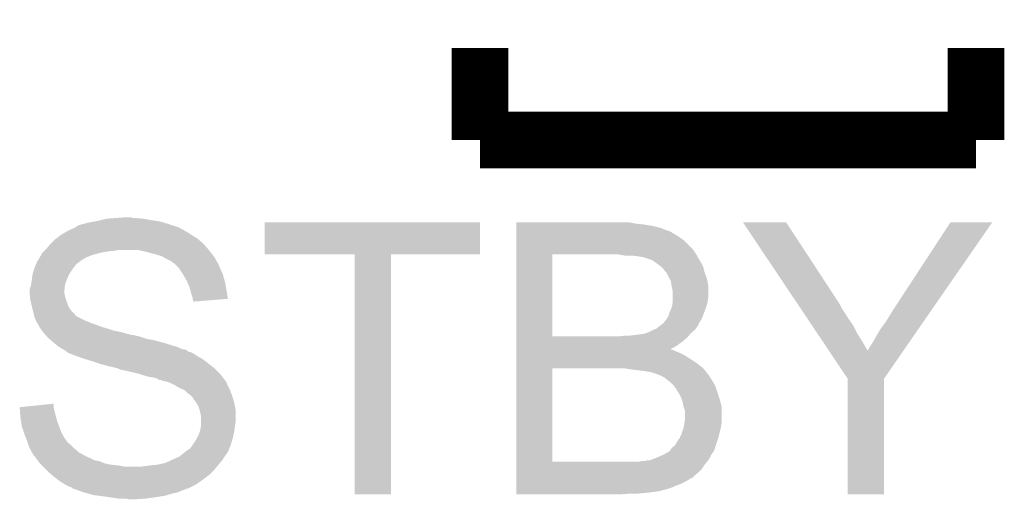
# Model space of a CAD drawing. Extents: x -4.2 to 27.1, y -3.9 to 55.1.
# Tile 7 of 37: x 3.3 to 6.8, y 6.2 to 7.9. Entities that reach past the tile are written whole.
import ezdxf

# ---------------------------------------------------------------- set-up
doc = ezdxf.new("R2010")
doc.units = 0
doc.layers.add('MCP2517FD_CLICK_GTO', color=14, linetype='CONTINUOUS')

msp = doc.modelspace()

# ---------------------------------------------------------------- linework, layer by layer
at = {"layer": 'MCP2517FD_CLICK_GTO', "const_width": 0.2032}
for points in [[(4.953, 7.493), (4.953, 7.8232)], [(6.731, 7.493), (6.731, 7.8232)], [(4.953, 7.493), (6.731, 7.493)]]:
    msp.add_lwpolyline(points, dxfattribs=at)
at = {"layer": 'MCP2517FD_CLICK_GTO'}
for points in [[(3.56743, 7.2009), (3.5814, 7.20344), (3.807462, 7.2009), (3.790952, 7.20344)], [(3.5814, 7.20344), (3.59156, 7.20598), (3.790952, 7.20344), (3.77444, 7.20598)], [(3.59156, 7.20598), (3.611882, 7.21106), (3.77444, 7.20598), (3.7465, 7.21106)], [(3.611882, 7.21106), (3.6449, 7.2136), (3.7465, 7.21106), (3.71856, 7.2136)], [(3.6449, 7.2136), (3.68043, 7.216138), (3.708404, 7.2136), (3.700782, 7.216138)], [(3.68043, 7.216138), (3.680458, 7.21614), (3.700782, 7.216138), (3.680458, 7.21614)], [(3.470488, 7.16534), (3.474722, 7.16788), (3.8989, 7.16534), (3.894666, 7.16788)], [(3.474722, 7.16788), (3.485894, 7.17296), (3.894666, 7.16788), (3.886198, 7.17296)], [(3.485894, 7.17296), (3.497064, 7.178038), (3.886198, 7.17296), (3.876044, 7.178038)], [(3.497064, 7.178038), (3.502642, 7.180574), (3.876044, 7.178038), (3.873506, 7.180574)], [(3.502642, 7.180574), (3.502654, 7.18058), (3.873506, 7.180574), (3.870964, 7.18058)], [(3.502654, 7.18058), (3.50266, 7.180582), (3.870964, 7.18058), (3.870958, 7.180582)], [(3.50266, 7.180582), (3.505204, 7.183122), (3.870958, 7.180582), (3.863338, 7.183122)], [(3.505204, 7.183122), (3.515362, 7.1882), (3.863338, 7.183122), (3.848102, 7.1882)], [(3.515362, 7.1882), (3.52298, 7.190738), (3.848102, 7.1882), (3.840488, 7.190738)], [(3.52298, 7.190738), (3.522986, 7.19074), (3.840488, 7.190738), (3.84048, 7.19074)], [(3.522986, 7.19074), (3.55346, 7.19836), (3.84048, 7.19074), (3.815718, 7.19836)], [(3.55346, 7.19836), (3.56743, 7.2009), (3.815718, 7.19836), (3.807462, 7.2009)], [(4.18084, 7.084082), (4.18086, 7.198338), (4.952978, 7.084082), (4.953, 7.198338)], [(4.18086, 7.198338), (4.180862, 7.19836), (4.953, 7.198338), (4.180862, 7.19836)], [(5.08256, 7.19328), (5.082562, 7.19836), (5.5118, 7.19328), (5.486402, 7.19836)], [(5.08256, 7.19074), (5.08256, 7.19328), (5.53974, 7.19074), (5.5118, 7.19328)], [(5.08256, 7.18566), (5.08256, 7.19074), (5.57022, 7.18566), (5.53974, 7.19074)], [(5.08256, 7.178038), (5.08256, 7.18566), (5.600702, 7.178038), (5.57022, 7.18566)], [(5.08256, 7.16788), (5.08256, 7.178038), (5.626104, 7.16788), (5.600702, 7.178038)], [(5.08256, 7.167878), (5.08256, 7.16788), (5.628644, 7.167878), (5.626104, 7.16788)], [(5.08256, 7.1628), (5.08256, 7.167878), (5.638798, 7.1628), (5.628644, 7.167878)], [(5.895386, 7.19835), (5.89538, 7.198356), (6.050284, 7.19835), (5.89538, 7.198356)], [(6.092676, 6.903716), (5.895386, 7.19835), (6.24332, 6.903716), (6.050284, 7.19835)], [(6.4516, 6.91134), (6.639546, 7.198324), (6.590714, 6.91134), (6.789396, 7.198324)], [(6.639546, 7.198324), (6.63957, 7.19836), (6.789396, 7.198324), (6.63957, 7.19836)], [(3.41376, 7.12216), (3.426462, 7.13486), (3.95986, 7.12216), (3.945348, 7.13486)], [(3.426462, 7.13486), (3.432992, 7.13994), (3.945348, 7.13486), (3.939542, 7.13994)], [(3.432992, 7.13994), (3.449322, 7.152642), (3.939542, 7.13994), (3.919218, 7.152642)], [(3.449322, 7.152642), (3.470488, 7.16534), (3.919218, 7.152642), (3.8989, 7.16534)], [(5.082558, 7.0993), (5.08256, 7.134858), (5.71754, 7.0993), (5.681982, 7.134858)], [(5.08256, 7.147562), (5.08256, 7.1628), (5.6642, 7.147562), (5.638798, 7.1628)], [(5.08256, 7.134858), (5.08256, 7.147562), (5.681982, 7.134858), (5.6642, 7.147562)], [(3.38836, 7.09422), (3.3909, 7.09676), (3.6195, 7.09422), (3.644902, 7.09676)], [(3.3909, 7.09676), (3.39344, 7.0993), (3.644902, 7.09676), (3.657598, 7.0993)], [(3.39344, 7.0993), (3.393442, 7.099302), (3.98018, 7.0993), (3.980178, 7.099302)], [(3.393442, 7.099302), (3.39852, 7.10438), (3.980178, 7.099302), (3.975666, 7.10438)], [(3.39852, 7.10438), (3.411218, 7.119618), (3.975666, 7.10438), (3.96212, 7.119618)], [(3.411218, 7.119618), (3.41376, 7.12216), (3.96212, 7.119618), (3.95986, 7.12216)], [(3.7592, 7.09168), (3.726178, 7.0993), (3.986106, 7.09168), (3.98018, 7.0993)], [(5.082558, 7.08406), (5.082558, 7.0993), (5.7277, 7.08406), (5.71754, 7.0993)], [(3.3655, 7.05866), (3.368546, 7.06374), (3.518748, 7.05866), (3.52552, 7.06374)], [(3.368546, 7.06374), (3.373118, 7.07136), (3.52552, 7.06374), (3.538218, 7.07136)], [(3.373118, 7.07136), (3.379212, 7.08152), (3.538218, 7.07136), (3.563618, 7.08152)], [(3.379212, 7.08152), (3.38074, 7.084064), (3.563618, 7.08152), (3.572946, 7.084064)], [(3.38074, 7.084064), (3.380746, 7.086606), (3.572946, 7.084064), (3.582268, 7.086606)], [(3.380746, 7.086606), (3.38328, 7.08914), (3.582268, 7.086606), (3.59156, 7.08914)], [(3.38328, 7.08914), (3.38836, 7.09422), (3.59156, 7.08914), (3.6195, 7.09422)], [(3.78714, 7.08406), (3.7592, 7.09168), (3.992032, 7.08406), (3.986106, 7.09168)], [(3.812538, 7.076442), (3.78714, 7.08406), (3.997956, 7.076442), (3.992032, 7.08406)], [(3.81255, 7.076436), (3.812538, 7.076442), (3.99796, 7.076436), (3.997956, 7.076442)], [(3.816988, 7.0739), (3.81255, 7.076436), (3.997982, 7.0739), (3.99796, 7.076436)], [(3.817012, 7.073886), (3.816988, 7.0739), (4.000506, 7.073886), (3.997982, 7.0739)], [(3.830322, 7.06628), (3.817012, 7.073886), (4.004312, 7.06628), (4.000506, 7.073886)], [(3.835398, 7.063742), (3.830322, 7.06628), (4.00558, 7.063742), (4.004312, 7.06628)], [(3.845556, 7.058662), (3.835398, 7.063742), (4.008628, 7.058662), (4.00558, 7.063742)], [(4.503398, 7.08406), (4.18084, 7.084082), (4.952978, 7.08406), (4.952978, 7.084082)], [(4.5034, 7.084038), (4.503398, 7.08406), (4.63296, 7.084038), (4.952978, 7.08406)], [(4.50342, 6.223022), (4.5034, 7.084038), (4.632938, 6.223022), (4.63296, 7.084038)], [(5.082552, 6.789442), (5.082558, 7.08406), (5.21208, 6.789442), (5.212102, 7.08406)], [(5.473702, 7.07898), (5.443222, 7.08406), (5.731086, 7.07898), (5.7277, 7.08406)], [(5.51942, 7.07644), (5.4991, 7.07898), (5.732778, 7.07644), (5.731086, 7.07898)], [(5.519444, 7.076436), (5.51942, 7.07644), (5.73278, 7.076436), (5.732778, 7.07644)], [(5.53466, 7.0739), (5.519444, 7.076436), (5.732784, 7.0739), (5.73278, 7.076436)], [(5.534684, 7.073894), (5.53466, 7.0739), (5.732784, 7.073894), (5.732784, 7.0739)], [(5.544818, 7.07136), (5.534684, 7.073894), (5.734474, 7.07136), (5.732784, 7.073894)], [(5.560052, 7.066282), (5.544818, 7.07136), (5.73786, 7.066282), (5.734474, 7.07136)], [(5.567684, 7.063738), (5.560052, 7.066282), (5.739388, 7.063738), (5.73786, 7.066282)], [(5.58292, 7.05358), (5.567684, 7.063738), (5.74548, 7.05358), (5.739388, 7.063738)], [(3.34848, 7.01294), (3.353052, 7.02818), (3.4798, 7.01294), (3.48996, 7.02818)], [(3.353052, 7.02818), (3.35534, 7.035802), (3.48996, 7.02818), (3.495676, 7.035802)], [(3.35534, 7.035802), (3.360982, 7.048498), (3.495676, 7.035802), (3.505198, 7.048498)], [(3.360982, 7.048498), (3.363242, 7.05358), (3.505198, 7.048498), (3.51282, 7.05358)], [(3.363242, 7.05358), (3.36437, 7.056118), (3.51282, 7.05358), (3.51536, 7.056118)], [(3.36437, 7.056118), (3.3655, 7.05866), (3.51536, 7.056118), (3.518748, 7.05866)], [(3.85064, 7.053582), (3.845556, 7.058662), (4.011676, 7.053582), (4.008628, 7.058662)], [(3.855716, 7.051042), (3.85064, 7.053582), (4.013198, 7.051042), (4.011676, 7.053582)], [(3.855722, 7.051038), (3.855716, 7.051042), (4.0132, 7.051038), (4.013198, 7.051042)], [(3.873498, 7.033262), (3.855722, 7.051038), (4.02082, 7.033262), (4.0132, 7.051038)], [(3.8735, 7.03326), (3.873498, 7.033262), (4.02082, 7.03326), (4.02082, 7.033262)], [(3.88874, 7.0104), (3.8735, 7.03326), (4.030982, 7.0104), (4.02082, 7.03326)], [(5.60324, 7.038338), (5.58292, 7.05358), (5.753102, 7.038338), (5.74548, 7.05358)], [(5.61086, 7.03072), (5.60324, 7.038338), (5.755008, 7.03072), (5.753102, 7.038338)], [(5.615942, 7.023098), (5.61086, 7.03072), (5.756912, 7.023098), (5.755008, 7.03072)], [(3.34518, 6.99008), (3.345814, 6.99516), (3.470274, 6.99008), (3.47218, 6.99516)], [(3.345814, 6.99516), (3.34772, 7.010402), (3.47218, 6.99516), (3.478712, 7.010402)], [(3.34772, 7.010402), (3.34848, 7.01294), (3.478712, 7.010402), (3.4798, 7.01294)], [(3.90144, 6.98754), (3.88874, 7.0104), (4.037216, 6.98754), (4.030982, 7.0104)], [(5.621022, 7.018018), (5.615942, 7.023098), (5.758182, 7.018018), (5.756912, 7.023098)], [(5.621022, 7.018016), (5.621022, 7.018018), (5.758184, 7.018016), (5.758182, 7.018018)], [(5.62864, 7.002782), (5.621022, 7.018016), (5.763896, 7.002782), (5.758184, 7.018016)], [(5.63169, 6.997698), (5.62864, 7.002782), (5.7658, 6.997698), (5.763896, 7.002782)], [(5.63626, 6.990078), (5.63169, 6.997698), (5.767324, 6.990078), (5.7658, 6.997698)], [(3.33756, 6.951978), (3.337562, 6.957062), (3.46202, 6.951978), (3.462584, 6.957062)], [(3.337562, 6.957062), (3.34264, 6.972302), (3.462584, 6.957062), (3.464278, 6.972302)], [(3.34264, 6.972302), (3.343002, 6.974838), (3.464278, 6.972302), (3.46456, 6.974838)], [(3.343002, 6.974838), (3.34518, 6.99008), (3.46456, 6.974838), (3.470274, 6.99008)], [(3.903698, 6.982462), (3.90144, 6.98754), (4.0386, 6.982462), (4.037216, 6.98754)], [(3.9116, 6.964682), (3.903698, 6.982462), (4.041834, 6.964682), (4.0386, 6.982462)], [(3.914142, 6.95452), (3.9116, 6.964682), (4.04368, 6.95452), (4.041834, 6.964682)], [(5.6388, 6.97484), (5.63626, 6.990078), (5.770372, 6.97484), (5.767324, 6.990078)], [(5.63931, 6.972298), (5.6388, 6.97484), (5.77088, 6.972298), (5.770372, 6.97484)], [(5.64388, 6.949438), (5.63931, 6.972298), (5.77088, 6.949438), (5.77088, 6.972298)], [(3.33756, 6.944362), (3.33756, 6.951978), (3.46202, 6.944362), (3.46202, 6.951978)], [(3.337562, 6.944358), (3.33756, 6.944362), (3.46202, 6.944358), (3.46202, 6.944362)], [(3.339818, 6.924042), (3.337562, 6.944358), (3.4671, 6.924042), (3.46202, 6.944358)], [(3.3401, 6.921502), (3.339818, 6.924042), (3.467948, 6.921502), (3.4671, 6.924042)], [(3.342924, 6.9088), (3.3401, 6.921502), (3.47218, 6.9088), (3.467948, 6.921502)], [(3.916682, 6.94436), (3.914142, 6.95452), (4.045366, 6.94436), (4.04368, 6.95452)], [(3.921758, 6.929122), (3.916682, 6.94436), (4.047894, 6.929122), (4.045366, 6.94436)], [(3.92176, 6.924038), (3.921758, 6.929122), (4.048736, 6.924038), (4.047894, 6.929122)], [(3.92176, 6.921506), (3.92176, 6.924038), (4.017644, 6.921506), (4.048736, 6.924038)], [(3.924294, 6.918966), (3.92176, 6.921506), (3.986456, 6.918966), (4.017644, 6.921506)], [(5.64388, 6.926578), (5.64388, 6.949438), (5.77088, 6.926578), (5.77088, 6.949438)], [(5.64388, 6.913878), (5.64388, 6.926578), (5.768762, 6.913878), (5.77088, 6.926578)], [(3.34518, 6.89864), (3.342924, 6.9088), (3.476246, 6.89864), (3.47218, 6.9088)], [(3.345816, 6.896098), (3.34518, 6.89864), (3.477262, 6.896098), (3.476246, 6.89864)], [(3.349626, 6.880858), (3.345816, 6.896098), (3.487422, 6.880858), (3.477262, 6.896098)], [(3.9243, 6.913904), (3.924294, 6.918966), (3.9243, 6.913904), (3.986456, 6.918966)], [(5.63626, 6.8834), (5.639644, 6.89356), (5.759448, 6.8834), (5.76326, 6.89356)], [(5.639644, 6.89356), (5.641338, 6.898638), (5.76326, 6.89356), (5.76471, 6.898638)], [(5.641338, 6.898638), (5.643456, 6.911338), (5.76471, 6.898638), (5.76834, 6.911338)], [(5.643456, 6.911338), (5.64388, 6.913878), (5.76834, 6.911338), (5.768762, 6.913878)], [(6.09438, 6.901174), (6.092676, 6.903716), (6.243326, 6.901174), (6.24332, 6.903716)], [(6.096078, 6.898636), (6.09438, 6.901174), (6.245862, 6.898636), (6.243326, 6.901174)], [(6.10288, 6.888478), (6.096078, 6.898636), (6.250942, 6.888478), (6.245862, 6.898636)], [(6.113084, 6.87324), (6.10288, 6.888478), (6.2611, 6.87324), (6.250942, 6.888478)], [(6.42874, 6.87578), (6.4516, 6.91134), (6.566096, 6.87578), (6.590714, 6.91134)], [(3.352802, 6.868154), (3.349626, 6.880858), (3.50012, 6.868154), (3.487422, 6.880858)], [(3.353438, 6.865616), (3.352802, 6.868154), (3.500128, 6.865616), (3.50012, 6.868154)], [(3.354706, 6.86054), (3.353438, 6.865616), (3.507742, 6.86054), (3.500128, 6.865616)], [(3.35534, 6.858002), (3.354706, 6.86054), (3.512818, 6.858002), (3.507742, 6.86054)], [(3.36042, 6.8453), (3.35534, 6.858002), (3.53822, 6.8453), (3.512818, 6.858002)], [(5.61848, 6.847838), (5.621018, 6.85038), (5.744842, 6.847838), (5.746432, 6.85038)], [(5.621018, 6.85038), (5.622288, 6.852918), (5.746432, 6.85038), (5.748018, 6.852918)], [(5.622288, 6.852918), (5.62356, 6.855458), (5.748018, 6.852918), (5.74897, 6.855458)], [(5.62356, 6.855458), (5.628638, 6.863076), (5.74897, 6.855458), (5.751826, 6.863076)], [(5.628638, 6.863076), (5.631178, 6.873238), (5.751826, 6.863076), (5.755638, 6.873238)], [(5.631178, 6.873238), (5.63626, 6.8834), (5.755638, 6.873238), (5.759448, 6.8834)], [(6.12669, 6.852922), (6.113084, 6.87324), (6.2738, 6.852922), (6.2611, 6.87324)], [(6.1437, 6.827518), (6.12669, 6.852922), (6.29158, 6.827518), (6.2738, 6.852922)], [(6.40842, 6.84276), (6.42874, 6.87578), (6.543236, 6.84276), (6.566096, 6.87578)], [(3.36042, 6.845298), (3.36042, 6.8453), (3.538226, 6.845298), (3.53822, 6.8453)], [(3.366516, 6.83514), (3.36042, 6.845298), (3.563618, 6.83514), (3.538226, 6.845298)], [(3.36804, 6.832598), (3.366516, 6.83514), (3.571246, 6.832598), (3.563618, 6.83514)], [(3.36931, 6.83006), (3.36804, 6.832598), (3.57886, 6.83006), (3.571246, 6.832598)], [(3.37312, 6.822442), (3.36931, 6.83006), (3.599178, 6.822442), (3.57886, 6.83006)], [(3.37675, 6.81736), (3.37312, 6.822442), (3.61696, 6.81736), (3.599178, 6.822442)], [(3.382192, 6.80974), (3.37675, 6.81736), (3.639822, 6.80974), (3.61696, 6.81736)], [(5.57276, 6.81228), (5.585458, 6.81736), (5.722618, 6.81228), (5.726428, 6.81736)], [(5.585458, 6.81736), (5.591808, 6.82244), (5.726428, 6.81736), (5.73024, 6.82244)], [(5.591808, 6.82244), (5.601326, 6.830054), (5.73024, 6.82244), (5.735316, 6.830054)], [(5.601326, 6.830054), (5.604504, 6.832596), (5.735316, 6.830054), (5.73532, 6.832596)], [(5.604504, 6.832596), (5.610858, 6.837678), (5.73532, 6.832596), (5.738494, 6.837678)], [(5.610858, 6.837678), (5.61848, 6.847838), (5.738494, 6.837678), (5.744842, 6.847838)], [(6.164108, 6.79704), (6.1437, 6.827518), (6.306822, 6.79704), (6.29158, 6.827518)], [(6.37286, 6.78942), (6.388098, 6.814818), (6.506308, 6.78942), (6.523892, 6.814818)], [(6.388098, 6.814818), (6.40842, 6.84276), (6.523892, 6.814818), (6.543236, 6.84276)], [(3.38582, 6.80466), (3.382192, 6.80974), (3.66522, 6.80466), (3.639822, 6.80974)], [(3.38582, 6.804658), (3.38582, 6.80466), (3.665228, 6.804658), (3.66522, 6.80466)], [(3.392486, 6.79704), (3.38582, 6.804658), (3.693162, 6.79704), (3.665228, 6.804658)], [(3.392488, 6.797038), (3.392486, 6.79704), (3.695704, 6.797038), (3.693162, 6.79704)], [(3.39471, 6.7945), (3.392488, 6.797038), (3.700784, 6.7945), (3.695704, 6.797038)], [(3.396932, 6.79196), (3.39471, 6.7945), (3.71856, 6.79196), (3.708402, 6.7945)], [(3.399156, 6.789418), (3.396932, 6.79196), (3.73126, 6.789418), (3.71856, 6.79196)], [(3.403598, 6.78434), (3.399156, 6.789418), (3.746498, 6.78434), (3.73126, 6.789418)], [(3.409526, 6.77926), (3.403598, 6.78434), (3.761742, 6.77926), (3.746498, 6.78434)], [(3.41249, 6.77672), (3.409526, 6.77926), (3.779522, 6.77672), (3.761742, 6.77926)], [(5.082552, 6.78942), (5.082552, 6.789442), (5.450838, 6.78942), (5.21208, 6.789442)], [(5.082552, 6.786878), (5.082552, 6.78942), (5.69722, 6.786878), (5.699336, 6.78942)], [(5.082552, 6.77164), (5.082552, 6.786878), (5.679442, 6.77164), (5.69722, 6.786878)], [(5.450838, 6.78942), (5.47116, 6.79196), (5.699336, 6.78942), (5.701454, 6.79196)], [(5.488938, 6.79196), (5.52958, 6.79704), (5.701454, 6.79196), (5.705686, 6.79704)], [(5.52958, 6.79704), (5.544816, 6.799578), (5.705686, 6.79704), (5.7078, 6.799578)], [(5.544816, 6.799578), (5.547354, 6.802114), (5.7078, 6.799578), (5.709914, 6.802114)], [(5.547354, 6.802114), (5.550742, 6.802118), (5.709914, 6.802114), (5.709918, 6.802118)], [(5.550742, 6.802118), (5.552436, 6.80212), (5.709918, 6.802118), (5.70992, 6.80212)], [(5.552436, 6.80212), (5.572754, 6.812278), (5.70992, 6.80212), (5.722618, 6.812278)], [(5.572754, 6.812278), (5.57276, 6.81228), (5.722618, 6.812278), (5.722618, 6.81228)], [(6.182818, 6.7691), (6.164108, 6.79704), (6.3246, 6.7691), (6.306822, 6.79704)], [(6.360158, 6.766558), (6.37286, 6.78942), (6.490482, 6.766558), (6.506308, 6.78942)], [(3.42138, 6.7691), (3.41249, 6.77672), (3.808096, 6.7691), (3.779522, 6.77672)], [(3.424428, 6.76656), (3.42138, 6.7691), (3.81762, 6.76656), (3.808096, 6.7691)], [(3.43662, 6.7564), (3.424428, 6.76656), (3.85064, 6.7564), (3.81762, 6.76656)], [(3.44424, 6.75132), (3.43662, 6.7564), (3.86842, 6.75132), (3.85064, 6.7564)], [(3.45186, 6.746238), (3.44424, 6.75132), (3.878586, 6.746238), (3.86842, 6.75132)], [(3.456092, 6.7437), (3.45186, 6.746238), (3.883662, 6.7437), (3.878586, 6.746238)], [(3.460332, 6.741158), (3.456092, 6.7437), (3.898904, 6.741158), (3.883662, 6.7437)], [(5.08255, 6.74368), (5.082552, 6.756398), (5.63628, 6.74368), (5.65912, 6.756398)], [(5.08255, 6.74116), (5.08255, 6.74368), (5.638806, 6.74116), (5.63628, 6.74368)], [(5.082552, 6.756398), (5.082552, 6.77164), (5.65912, 6.756398), (5.679442, 6.77164)], [(6.203214, 6.73864), (6.182818, 6.7691), (6.3424, 6.73864), (6.3246, 6.7691)], [(6.344922, 6.741164), (6.350002, 6.751322), (6.472902, 6.741164), (6.479934, 6.751322)], [(6.350002, 6.751322), (6.360158, 6.766558), (6.479934, 6.751322), (6.490482, 6.766558)], [(3.464562, 6.73862), (3.460332, 6.741158), (3.90229, 6.73862), (3.898904, 6.741158)], [(3.47218, 6.73354), (3.464562, 6.73862), (3.909064, 6.73354), (3.90229, 6.73862)], [(3.472184, 6.733538), (3.47218, 6.73354), (3.914144, 6.733538), (3.909064, 6.73354)], [(3.47472, 6.731004), (3.472184, 6.733538), (3.919212, 6.731004), (3.914144, 6.733538)], [(3.481084, 6.728458), (3.47472, 6.731004), (3.924302, 6.728458), (3.919212, 6.731004)], [(3.50012, 6.72084), (3.481084, 6.728458), (3.935732, 6.72084), (3.924302, 6.728458)], [(3.5071, 6.718302), (3.50012, 6.72084), (3.939538, 6.718302), (3.935732, 6.72084)], [(3.52806, 6.710678), (3.5071, 6.718302), (3.95288, 6.710678), (3.939538, 6.718302)], [(3.536312, 6.70814), (3.52806, 6.710678), (3.95732, 6.70814), (3.95288, 6.710678)], [(3.56108, 6.70052), (3.536312, 6.70814), (3.96748, 6.70052), (3.95732, 6.70814)], [(5.08255, 6.741158), (5.08255, 6.74116), (5.643884, 6.741158), (5.638806, 6.74116)], [(5.08255, 6.73862), (5.08255, 6.741158), (5.64896, 6.73862), (5.643884, 6.741158)], [(5.08255, 6.731), (5.08255, 6.73862), (5.66674, 6.731), (5.64896, 6.73862)], [(5.08255, 6.72084), (5.08255, 6.731), (5.687058, 6.72084), (5.66674, 6.731)], [(5.08255, 6.70814), (5.08255, 6.72084), (5.70738, 6.70814), (5.687058, 6.72084)], [(5.08255, 6.6929), (5.08255, 6.70814), (5.73024, 6.6929), (5.70738, 6.70814)], [(6.271256, 6.637026), (6.203214, 6.73864), (6.400806, 6.637026), (6.471154, 6.73864)], [(6.3424, 6.73864), (6.344922, 6.741164), (6.471154, 6.73864), (6.472902, 6.741164)], [(3.58394, 6.6929), (3.56108, 6.70052), (3.97764, 6.6929), (3.96748, 6.70052)], [(3.59156, 6.69036), (3.58394, 6.6929), (3.980906, 6.69036), (3.97764, 6.6929)], [(3.6195, 6.68274), (3.59156, 6.69036), (3.990702, 6.68274), (3.980906, 6.69036)], [(3.6322, 6.6802), (3.6195, 6.68274), (3.993968, 6.6802), (3.990702, 6.68274)], [(3.652518, 6.675122), (3.6322, 6.6802), (4.000496, 6.675122), (3.993968, 6.6802)], [(3.652526, 6.675118), (3.652518, 6.675122), (4.0005, 6.675118), (4.000496, 6.675122)], [(3.662676, 6.670042), (3.652526, 6.675118), (4.005576, 6.670042), (4.0005, 6.675118)], [(5.082542, 6.339862), (5.08255, 6.67512), (5.21208, 6.339862), (5.212102, 6.67512)], [(5.08255, 6.67512), (5.08255, 6.6929), (5.7531, 6.67512), (5.73024, 6.6929)], [(5.468634, 6.675118), (5.468622, 6.67512), (5.753102, 6.675118), (5.7531, 6.67512)], [(5.499098, 6.67004), (5.468634, 6.675118), (5.757052, 6.67004), (5.753102, 6.675118)], [(3.665218, 6.67004), (3.662676, 6.670042), (4.005578, 6.67004), (4.005576, 6.670042)], [(3.71094, 6.65988), (3.665218, 6.67004), (4.015738, 6.65988), (4.005578, 6.67004)], [(3.73126, 6.654798), (3.71094, 6.65988), (4.02082, 6.654798), (4.015738, 6.65988)], [(3.7465, 6.64972), (3.73126, 6.654798), (4.02463, 6.64972), (4.02082, 6.654798)], [(3.764278, 6.64464), (3.7465, 6.64972), (4.028442, 6.64464), (4.02463, 6.64972)], [(3.77952, 6.6421), (3.764278, 6.64464), (4.030346, 6.6421), (4.028442, 6.64464)], [(3.792218, 6.639562), (3.77952, 6.6421), (4.03225, 6.639562), (4.030346, 6.6421)], [(3.799836, 6.634482), (3.792218, 6.639562), (4.036062, 6.634482), (4.03225, 6.639562)], [(5.52196, 6.6675), (5.499098, 6.67004), (5.759028, 6.6675), (5.757052, 6.67004)], [(5.54228, 6.66496), (5.52196, 6.6675), (5.761004, 6.66496), (5.759028, 6.6675)], [(5.55752, 6.66242), (5.54228, 6.66496), (5.76298, 6.66242), (5.761004, 6.66496)], [(5.570222, 6.659878), (5.55752, 6.66242), (5.764958, 6.659878), (5.76298, 6.66242)], [(5.575304, 6.65734), (5.570222, 6.659878), (5.766932, 6.65734), (5.764958, 6.659878)], [(5.577844, 6.657338), (5.575304, 6.65734), (5.766934, 6.657338), (5.766932, 6.65734)], [(5.591388, 6.65226), (5.577844, 6.657338), (5.770882, 6.65226), (5.766934, 6.657338)], [(5.59816, 6.64972), (5.591388, 6.65226), (5.77342, 6.64972), (5.770882, 6.65226)], [(5.613396, 6.642102), (5.59816, 6.64972), (5.7785, 6.642102), (5.77342, 6.64972)], [(5.6134, 6.6421), (5.613396, 6.642102), (5.778502, 6.6421), (5.7785, 6.642102)], [(5.629276, 6.6294), (5.6134, 6.6421), (5.78612, 6.6294), (5.778502, 6.6421)], [(3.799844, 6.63448), (3.799836, 6.634482), (4.036062, 6.63448), (4.036062, 6.634482)], [(3.809994, 6.63194), (3.799844, 6.63448), (4.0386, 6.63194), (4.036062, 6.63448)], [(3.81, 6.631938), (3.809994, 6.63194), (4.038602, 6.631938), (4.0386, 6.63194)], [(3.81762, 6.629402), (3.81, 6.631938), (4.040292, 6.629402), (4.038602, 6.631938)], [(3.830318, 6.62686), (3.81762, 6.629402), (4.041988, 6.62686), (4.040292, 6.629402)], [(3.835396, 6.624322), (3.830318, 6.62686), (4.04368, 6.624322), (4.041988, 6.62686)], [(3.837936, 6.62432), (3.835396, 6.624322), (4.04368, 6.62432), (4.04368, 6.624322)], [(3.85826, 6.61416), (3.837936, 6.62432), (4.047744, 6.61416), (4.04368, 6.62432)], [(3.862706, 6.61162), (3.85826, 6.61416), (4.04876, 6.61162), (4.047744, 6.61416)], [(3.876038, 6.604), (3.862706, 6.61162), (4.05257, 6.604), (4.04876, 6.61162)], [(3.893816, 6.596382), (3.876038, 6.604), (4.05638, 6.596382), (4.05257, 6.604)], [(5.6388, 6.62178), (5.629276, 6.6294), (5.790474, 6.62178), (5.78612, 6.6294)], [(5.64642, 6.61416), (5.6388, 6.62178), (5.794828, 6.61416), (5.790474, 6.62178)], [(5.648116, 6.611618), (5.64642, 6.61416), (5.79628, 6.611618), (5.794828, 6.61416)], [(5.651502, 6.606538), (5.648116, 6.611618), (5.797974, 6.606538), (5.79628, 6.611618)], [(5.65658, 6.601454), (5.651502, 6.606538), (5.799668, 6.601454), (5.797974, 6.606538)], [(6.271258, 6.637016), (6.271256, 6.637026), (6.4008, 6.637016), (6.400806, 6.637026)], [(6.27126, 6.223022), (6.271258, 6.637016), (6.400778, 6.223022), (6.4008, 6.637016)], [(3.89382, 6.59638), (3.893816, 6.596382), (4.05638, 6.59638), (4.05638, 6.596382)], [(3.90398, 6.586222), (3.89382, 6.59638), (4.06019, 6.586222), (4.05638, 6.59638)], [(3.914138, 6.5786), (3.90398, 6.586222), (4.06305, 6.5786), (4.06019, 6.586222)], [(3.916678, 6.576062), (3.914138, 6.5786), (4.064, 6.576062), (4.06305, 6.5786)], [(3.924294, 6.568446), (3.916678, 6.576062), (4.066286, 6.568446), (4.064, 6.576062)], [(3.9243, 6.565906), (3.924294, 6.568446), (4.067048, 6.565906), (4.066286, 6.568446)], [(5.656584, 6.598914), (5.65658, 6.601454), (5.800516, 6.598914), (5.799668, 6.601454)], [(5.66674, 6.583678), (5.656584, 6.598914), (5.805594, 6.583678), (5.800516, 6.598914)], [(5.67436, 6.568438), (5.66674, 6.583678), (5.810674, 6.568438), (5.805594, 6.583678)], [(5.675208, 6.5659), (5.67436, 6.568438), (5.811518, 6.5659), (5.810674, 6.568438)], [(3.30202, 6.53542), (3.42392, 6.548096), (3.42392, 6.53542), (3.42392, 6.548096)], [(3.302022, 6.535418), (3.30202, 6.53542), (3.42392, 6.535418), (3.42392, 6.53542)], [(3.30292, 6.52272), (3.302022, 6.535418), (3.42646, 6.52272), (3.42392, 6.535418)], [(3.93446, 6.5532), (3.9243, 6.565906), (4.07086, 6.5532), (4.067048, 6.565906)], [(3.935984, 6.550662), (3.93446, 6.5532), (4.07162, 6.550662), (4.07086, 6.5532)], [(3.94208, 6.540502), (3.935984, 6.550662), (4.073652, 6.540502), (4.07162, 6.550662)], [(3.94716, 6.525258), (3.94208, 6.540502), (4.0767, 6.525258), (4.073652, 6.540502)], [(5.67944, 6.5532), (5.675208, 6.5659), (5.814984, 6.5532), (5.811518, 6.5659)], [(5.681982, 6.537958), (5.67944, 6.5532), (5.81914, 6.537958), (5.814984, 6.5532)], [(5.68706, 6.525256), (5.681982, 6.537958), (5.81914, 6.525256), (5.81914, 6.537958)], [(3.30436, 6.5024), (3.30292, 6.52272), (3.43154, 6.5024), (3.42646, 6.52272)], [(3.30454, 6.499858), (3.30436, 6.5024), (3.432268, 6.499858), (3.43154, 6.5024)], [(3.306886, 6.48462), (3.30454, 6.499858), (3.43662, 6.48462), (3.432268, 6.499858)], [(3.9497, 6.5151), (3.94716, 6.525258), (4.0767, 6.5151), (4.0767, 6.525258)], [(3.95224, 6.502402), (3.9497, 6.5151), (4.0767, 6.502402), (4.0767, 6.5151)], [(3.95224, 6.484618), (3.95224, 6.502402), (4.0767, 6.484618), (4.0767, 6.502402)], [(5.68706, 6.4897), (5.68706, 6.525256), (5.81914, 6.4897), (5.81914, 6.525256)], [(3.30962, 6.46684), (3.306886, 6.48462), (3.443288, 6.46684), (3.43662, 6.48462)], [(3.317242, 6.443978), (3.30962, 6.46684), (3.45186, 6.443978), (3.443288, 6.46684)], [(3.9497, 6.45414), (3.952238, 6.46938), (4.072254, 6.45414), (4.07416, 6.46938)], [(3.952238, 6.46938), (3.95224, 6.469382), (4.07416, 6.46938), (4.07416, 6.469382)], [(3.95224, 6.469382), (3.95224, 6.484618), (4.07416, 6.469382), (4.0767, 6.484618)], [(5.681978, 6.459218), (5.682994, 6.4643), (5.815328, 6.459218), (5.8166, 6.4643)], [(5.682994, 6.4643), (5.68452, 6.471922), (5.8166, 6.4643), (5.817688, 6.471922)], [(5.68452, 6.471922), (5.68597, 6.48208), (5.817688, 6.471922), (5.81914, 6.48208)], [(5.68597, 6.48208), (5.68706, 6.4897), (5.81914, 6.48208), (5.81914, 6.4897)], [(3.31978, 6.436358), (3.317242, 6.443978), (3.456216, 6.436358), (3.45186, 6.443978)], [(3.323844, 6.4262), (3.31978, 6.436358), (3.462022, 6.4262), (3.456216, 6.436358)], [(3.324862, 6.423656), (3.323844, 6.4262), (3.464562, 6.423656), (3.462022, 6.4262)], [(3.93446, 6.418582), (3.93827, 6.426202), (4.064254, 6.418582), (4.06654, 6.426202)], [(3.93827, 6.426202), (3.94462, 6.438902), (4.06654, 6.426202), (4.069362, 6.438902)], [(3.94462, 6.438902), (3.948006, 6.449062), (4.069362, 6.438902), (4.07162, 6.449062)], [(3.948006, 6.449062), (3.9497, 6.45414), (4.07162, 6.449062), (4.072254, 6.45414)], [(5.669258, 6.423662), (5.66928, 6.428736), (5.80644, 6.423662), (5.807708, 6.428736)], [(5.66928, 6.428736), (5.674358, 6.436356), (5.807708, 6.428736), (5.809612, 6.436356)], [(5.674358, 6.436356), (5.6769, 6.446518), (5.809612, 6.436356), (5.812154, 6.446518)], [(5.6769, 6.446518), (5.681978, 6.459218), (5.812154, 6.446518), (5.815328, 6.459218)], [(3.326892, 6.41858), (3.324862, 6.423656), (3.467102, 6.41858), (3.464562, 6.423656)], [(3.32994, 6.41096), (3.326892, 6.41858), (3.472816, 6.41096), (3.467102, 6.41858)], [(3.330788, 6.408418), (3.32994, 6.41096), (3.474722, 6.408418), (3.472816, 6.41096)], [(3.334174, 6.39826), (3.330788, 6.408418), (3.48742, 6.39826), (3.474722, 6.408418)], [(3.33756, 6.3881), (3.334174, 6.39826), (3.49758, 6.3881), (3.48742, 6.39826)], [(3.914142, 6.388102), (3.922606, 6.4008), (4.05384, 6.388102), (4.058922, 6.4008)], [(3.922606, 6.4008), (3.924302, 6.403342), (4.058922, 6.4008), (4.059684, 6.403342)], [(3.924302, 6.403342), (3.926842, 6.405884), (4.059684, 6.403342), (4.060446, 6.405884)], [(3.926842, 6.405884), (3.929382, 6.410962), (4.060446, 6.405884), (4.061968, 6.410962)], [(3.929382, 6.410962), (3.93446, 6.418582), (4.061968, 6.410962), (4.064254, 6.418582)], [(5.636258, 6.383018), (5.641338, 6.390638), (5.792888, 6.383018), (5.79543, 6.390638)], [(5.641338, 6.390638), (5.651496, 6.398258), (5.79543, 6.390638), (5.79797, 6.398258)], [(5.651496, 6.398258), (5.666736, 6.42365), (5.79797, 6.398258), (5.806434, 6.42365)], [(5.666736, 6.42365), (5.669258, 6.42366), (5.806434, 6.42365), (5.806438, 6.42366)], [(5.669258, 6.42366), (5.669258, 6.423662), (5.806438, 6.42366), (5.80644, 6.423662)], [(3.339254, 6.38556), (3.33756, 6.3881), (3.50012, 6.38556), (3.49758, 6.3881)], [(3.342638, 6.380484), (3.339254, 6.38556), (3.506212, 6.380484), (3.50012, 6.38556)], [(3.34518, 6.372864), (3.342638, 6.380484), (3.515356, 6.372864), (3.506212, 6.380484)], [(3.345186, 6.372858), (3.34518, 6.372864), (3.515362, 6.372858), (3.515356, 6.372864)], [(3.350254, 6.367786), (3.345186, 6.372858), (3.524492, 6.367786), (3.515362, 6.372858)], [(3.35026, 6.365246), (3.350254, 6.367786), (3.529064, 6.365246), (3.524492, 6.367786)], [(3.355338, 6.36016), (3.35026, 6.365246), (3.538218, 6.36016), (3.529064, 6.365246)], [(3.36273, 6.349998), (3.355338, 6.36016), (3.56108, 6.349998), (3.538218, 6.36016)], [(3.8608, 6.35254), (3.8735, 6.357622), (4.03276, 6.35254), (4.036316, 6.357622)], [(3.8735, 6.357622), (3.895722, 6.375398), (4.036316, 6.357622), (4.048758, 6.375398)], [(3.895722, 6.375398), (3.8989, 6.37794), (4.048758, 6.375398), (4.049774, 6.37794)], [(3.8989, 6.37794), (3.914142, 6.388102), (4.049774, 6.37794), (4.05384, 6.388102)], [(5.567682, 6.34746), (5.59308, 6.35762), (5.772402, 6.34746), (5.778498, 6.35762)], [(5.59308, 6.35762), (5.593084, 6.357622), (5.778498, 6.35762), (5.7785, 6.357622)], [(5.593084, 6.357622), (5.615936, 6.367778), (5.7785, 6.357622), (5.78358, 6.367778)], [(5.615936, 6.367778), (5.61848, 6.370318), (5.78358, 6.367778), (5.785272, 6.370318)], [(5.61848, 6.370318), (5.628636, 6.375398), (5.785272, 6.370318), (5.788658, 6.375398)], [(5.628636, 6.375398), (5.628638, 6.3754), (5.788658, 6.375398), (5.78866, 6.3754)], [(5.628638, 6.3754), (5.631176, 6.377938), (5.78866, 6.3754), (5.791196, 6.377938)], [(5.631176, 6.377938), (5.636258, 6.383018), (5.791196, 6.377938), (5.792888, 6.383018)], [(3.364576, 6.34746), (3.36273, 6.349998), (3.563626, 6.34746), (3.56108, 6.349998)], [(3.364578, 6.347458), (3.364576, 6.34746), (3.566164, 6.347458), (3.563626, 6.34746)], [(3.366424, 6.34492), (3.364578, 6.347458), (3.571242, 6.34492), (3.566164, 6.347458)], [(3.368274, 6.342378), (3.366424, 6.34492), (3.586482, 6.342378), (3.571242, 6.34492)], [(3.373814, 6.33476), (3.368274, 6.342378), (3.604262, 6.33476), (3.586482, 6.342378)], [(3.37566, 6.332222), (3.373814, 6.33476), (3.615684, 6.332222), (3.604262, 6.33476)], [(3.378202, 6.32968), (3.37566, 6.332222), (3.627122, 6.32968), (3.615684, 6.332222)], [(3.380742, 6.32714), (3.378202, 6.32968), (3.65252, 6.32714), (3.627122, 6.32968)], [(3.385822, 6.32206), (3.380742, 6.32714), (3.680462, 6.32206), (3.65252, 6.32714)], [(3.39598, 6.311902), (3.385822, 6.32206), (4.000502, 6.311902), (4.008966, 6.32206)], [(3.73634, 6.32206), (3.75412, 6.3246), (4.008966, 6.32206), (4.011082, 6.3246)], [(3.75412, 6.3246), (3.77444, 6.32714), (4.011082, 6.3246), (4.0132, 6.32714)], [(3.77444, 6.32714), (3.7973, 6.32968), (4.0132, 6.32714), (4.01523, 6.32968)], [(3.7973, 6.32968), (3.820162, 6.334762), (4.01523, 6.32968), (4.019296, 6.334762)], [(3.820162, 6.334762), (3.833692, 6.339838), (4.019296, 6.334762), (4.023358, 6.339838)], [(3.833692, 6.339838), (3.84048, 6.342384), (4.023358, 6.339838), (4.025904, 6.342384)], [(3.84048, 6.342384), (3.843024, 6.34492), (4.025904, 6.342384), (4.02844, 6.34492)], [(3.843024, 6.34492), (3.850622, 6.347454), (4.02844, 6.34492), (4.030974, 6.347454)], [(3.850622, 6.347454), (3.85064, 6.34746), (4.030974, 6.347454), (4.030974, 6.34746)], [(3.85064, 6.34746), (3.855712, 6.349996), (4.030974, 6.34746), (4.03098, 6.349996)], [(3.855712, 6.349996), (3.8608, 6.35254), (4.03098, 6.349996), (4.03276, 6.35254)], [(5.082542, 6.33984), (5.082542, 6.339862), (5.519418, 6.33984), (5.21208, 6.339862)], [(5.082542, 6.32968), (5.082542, 6.33984), (5.75818, 6.32968), (5.766646, 6.33984)], [(5.082542, 6.314438), (5.082542, 6.32968), (5.748018, 6.314438), (5.75818, 6.32968)], [(5.519418, 6.33984), (5.532118, 6.34238), (5.766646, 6.33984), (5.768762, 6.34238)], [(5.544816, 6.34238), (5.549896, 6.344918), (5.768762, 6.34238), (5.770878, 6.344918)], [(5.549896, 6.344918), (5.560056, 6.34492), (5.770878, 6.344918), (5.77088, 6.34492)], [(5.560056, 6.34492), (5.567682, 6.34746), (5.77088, 6.34492), (5.772402, 6.34746)], [(3.39852, 6.30936), (3.39598, 6.311902), (3.997958, 6.30936), (4.000502, 6.311902)], [(3.415666, 6.29412), (3.39852, 6.30936), (3.982718, 6.29412), (3.997958, 6.30936)], [(3.42138, 6.28904), (3.415666, 6.29412), (3.976186, 6.28904), (3.982718, 6.29412)], [(3.43771, 6.27634), (3.42138, 6.28904), (3.95986, 6.27634), (3.976186, 6.28904)], [(5.08254, 6.2992), (5.082542, 6.314438), (5.73278, 6.2992), (5.748018, 6.314438)], [(5.08254, 6.286492), (5.08254, 6.2992), (5.71754, 6.286492), (5.73278, 6.2992)], [(5.08254, 6.283956), (5.08254, 6.286492), (5.717524, 6.283956), (5.71754, 6.286492)], [(3.44424, 6.27126), (3.43771, 6.27634), (3.952602, 6.27126), (3.95986, 6.27634)], [(3.464562, 6.25856), (3.44424, 6.27126), (3.934458, 6.25856), (3.952602, 6.27126)], [(3.4798, 6.25094), (3.464562, 6.25856), (3.919216, 6.25094), (3.934458, 6.25856)], [(3.487416, 6.2484), (3.4798, 6.25094), (3.914136, 6.2484), (3.919216, 6.25094)], [(5.08254, 6.281418), (5.08254, 6.283956), (5.709916, 6.281418), (5.717524, 6.283956)], [(5.08254, 6.27634), (5.08254, 6.281418), (5.702302, 6.27634), (5.709916, 6.281418)], [(5.08254, 6.26872), (5.08254, 6.27634), (5.6896, 6.26872), (5.702302, 6.27634)], [(5.08254, 6.2611), (5.08254, 6.26872), (5.67436, 6.2611), (5.6896, 6.26872)], [(5.08254, 6.25348), (5.08254, 6.2611), (5.65404, 6.25348), (5.67436, 6.2611)], [(5.08254, 6.245858), (5.08254, 6.25348), (5.63626, 6.245858), (5.65404, 6.25348)], [(3.492494, 6.243326), (3.487416, 6.2484), (3.903988, 6.243326), (3.914136, 6.2484)], [(3.495036, 6.24332), (3.492494, 6.243326), (3.903976, 6.24332), (3.903988, 6.243326)], [(3.495054, 6.243314), (3.495036, 6.24332), (3.898894, 6.243314), (3.903976, 6.24332)], [(3.50215, 6.24078), (3.495054, 6.243314), (3.896356, 6.24078), (3.898894, 6.243314)], [(3.516376, 6.2357), (3.50215, 6.24078), (3.88112, 6.2357), (3.896356, 6.24078)], [(3.5306, 6.23062), (3.516376, 6.2357), (3.87096, 6.23062), (3.88112, 6.2357)], [(3.530608, 6.230618), (3.5306, 6.23062), (3.870958, 6.230618), (3.87096, 6.23062)], [(3.54838, 6.22554), (3.530608, 6.230618), (3.848102, 6.22554), (3.870958, 6.230618)], [(3.566158, 6.22046), (3.54838, 6.22554), (3.831166, 6.22046), (3.848102, 6.22554)], [(3.58521, 6.21792), (3.566158, 6.22046), (3.8227, 6.21792), (3.831166, 6.22046)], [(3.60426, 6.21538), (3.58521, 6.21792), (3.80619, 6.21538), (3.8227, 6.21792)], [(3.62204, 6.21284), (3.60426, 6.21538), (3.78968, 6.21284), (3.80619, 6.21538)], [(4.632938, 6.223), (4.50342, 6.223022), (4.632938, 6.223), (4.632938, 6.223022)], [(5.08254, 6.23824), (5.08254, 6.245858), (5.610858, 6.23824), (5.63626, 6.245858)], [(5.08254, 6.238238), (5.08254, 6.23824), (5.608318, 6.238238), (5.610858, 6.23824)], [(5.08254, 6.2357), (5.08254, 6.238238), (5.6007, 6.2357), (5.608318, 6.238238)], [(5.08254, 6.23316), (5.08254, 6.2357), (5.58546, 6.23316), (5.6007, 6.2357)], [(5.08254, 6.23062), (5.08254, 6.23316), (5.56768, 6.23062), (5.58546, 6.23316)], [(5.08254, 6.22808), (5.08254, 6.23062), (5.54482, 6.22808), (5.56768, 6.23062)], [(5.08254, 6.22554), (5.08254, 6.22808), (5.516882, 6.22554), (5.54482, 6.22808)], [(5.08254, 6.223022), (5.08254, 6.22554), (5.453688, 6.223022), (5.48894, 6.22554)], [(5.453382, 6.223), (5.08254, 6.223022), (5.453382, 6.223), (5.453688, 6.223022)], [(6.400778, 6.223), (6.27126, 6.223022), (6.400778, 6.223), (6.400778, 6.223022)], [(3.63982, 6.2103), (3.62204, 6.21284), (3.7719, 6.2103), (3.78968, 6.21284)], [(3.655058, 6.20776), (3.63982, 6.2103), (3.75412, 6.20776), (3.7719, 6.2103)], [(3.693158, 6.20522), (3.682998, 6.20776), (3.716022, 6.20522), (3.75412, 6.20776)]]:
    msp.add_solid(points, dxfattribs=at)

doc.saveas('drawing.dxf')
